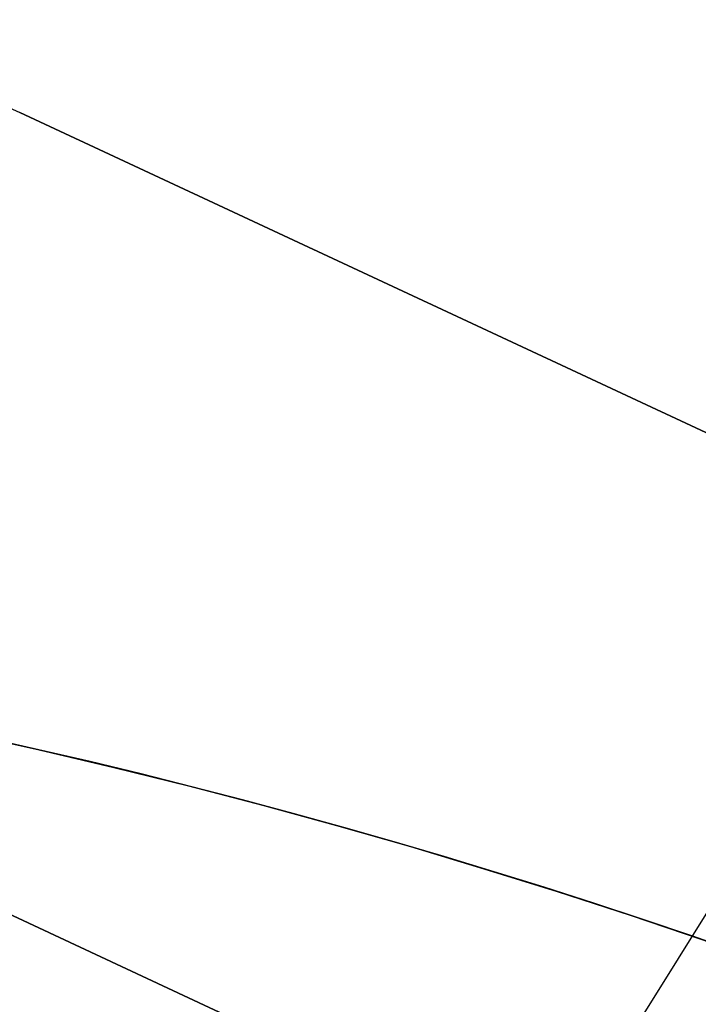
# Model space of a CAD drawing. Extents: x 16051 to 17254, y -2088 to -1046.
# Tile 22 of 62: x 16659.71 to 16663.42, y -1672.54 to -1667.15. Entities that reach past the tile are written whole.
import ezdxf

# ---------------------------------------------------------------- set-up
doc = ezdxf.new("R2010")
doc.units = 0
doc.layers.get('0').update_dxf_attribs({"linetype": 'CONTINUOUS'})
doc.layers.add('COLOR', color=7, linetype='CONTINUOUS')
doc.layers.add('LUZ', color=7, linetype='CONTINUOUS')

msp = doc.modelspace()

# ---------------------------------------------------------------- linework, layer by layer
for p, q in [((16659.70827163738, -1667.656170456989, 261.0844421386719), (16659.70827163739, -1667.656170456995, 258.0844421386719)), ((16659.70827163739, -1667.656170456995, 258.0844421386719), (16677.0984433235, -1675.768289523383, 258.0844421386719)), ((16659.70827163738, -1667.656170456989, 261.0844421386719), (16677.0984433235, -1675.768289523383, 261.0844421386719)), ((16677.0984433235, -1675.768289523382, 259.5844421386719), (16659.70827163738, -1667.656170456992, 259.5844421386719)), ((16658.48913724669, -1671.501270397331, 258.0844421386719), (16669.55131507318, -1676.661524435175, 258.0844421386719)), ((16669.55131507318, -1676.661524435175, 261.0844421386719), (16658.48913724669, -1671.501270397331, 261.0844421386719)), ((16669.55131507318, -1676.661524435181, 259.5844421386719), (16658.48913724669, -1671.501270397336, 259.5844421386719))]:
    msp.add_line(p, q)
at = {"extrusion": (-0.2249510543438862, -8.650935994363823e-14, 0.9743700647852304)}
msp.add_lwpolyline([(1669.489704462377, 16177.87175722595), (1668.979154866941, 16178.18072562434), (1668.470609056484, 16178.49439034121), (1667.964127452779, 16178.81273240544), (1667.45977028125, 16179.13573177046), (1666.957597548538, 16179.46336731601), (1666.457669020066, 16179.79561685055), (1665.960044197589, 16180.13245711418), (1665.464782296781, 16180.47386378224), (1664.971942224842, 16180.81981146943), (1664.481582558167, 16181.17027373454), (1663.993761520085, 16181.52522308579), (1663.508536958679, 16181.88463098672), (1663.02596632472, 16182.24846786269), (1662.546106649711, 16182.616703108), (1662.06901452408, 16182.98930509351), (1661.594746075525, 16183.36624117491), (1661.123356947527, 16183.74747770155), (1660.65490227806, 16184.13298002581), (1660.189436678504, 16184.52271251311), (1659.727014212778, 16184.91663855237), (1659.267688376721, 16185.31472056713), (1658.811512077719, 16185.71692002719), (1658.358537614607, 16186.12319746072), (1657.908816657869, 16186.53351246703), (1657.462400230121, 16186.94782372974), (1657.019338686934, 16187.36608903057), (1656.579681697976, 16187.78826526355), (1656.143478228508, 16188.21430844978), (1655.710776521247, 16188.64417375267), (1655.281624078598, 16189.07781549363), (1654.856067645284, 16189.51518716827), (1654.434153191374, 16189.95624146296), (1654.015925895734, 16190.40093027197), (1653.601430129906, 16190.84920471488), (1653.190709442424, 16191.30101515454), (1652.783806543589, 16191.75631121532), (1652.38076329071, 16192.21504180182), (1651.98162067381, 16192.67715511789), (1651.58641880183, 16193.14259868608), (1651.19519688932, 16193.61131936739), (1650.807993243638, 16194.08326338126), (1650.424845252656, 16194.55837632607), (1650.045789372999, 16195.03660319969), (1649.670861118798, 16195.51788842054), (1649.30009505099, 16196.00217584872), (1648.933524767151, 16196.48940880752), (1648.571182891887, 16196.97953010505), (1648.213101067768, 16197.47248205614), (1647.859309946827, 16197.96820650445), (1647.509839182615, 16198.46664484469), (1647.164717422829, 16198.96773804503), (1646.823972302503, 16199.47142666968), (1646.48763043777, 16199.97765090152), (1646.155717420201, 16200.4863505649), (1645.82825781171, 16200.99746514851), (1645.505275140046, 16201.51093382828), (1645.186791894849, 16202.02669549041), (1644.87282952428, 16202.54468875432), (1644.563408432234, 16203.06485199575), (1644.258547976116, 16203.58712336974), (1643.958266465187, 16204.11144083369), (1643.66258115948, 16204.63774217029), (1643.371508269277, 16205.1659650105), (1643.085062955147, 16205.69604685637), (1642.803259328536, 16206.22792510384), (1642.526110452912, 16206.7615370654), (1642.253628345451, 16207.29681999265), (1641.985823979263, 16207.83371109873), (1641.722707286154, 16208.3721475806), (1641.464287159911, 16208.91206664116), (1641.210571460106, 16209.45340551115), (1640.961567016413, 16209.99610147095), (1640.717279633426, 16210.54009187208), (1640.477714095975, 16211.08531415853), (1640.242874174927, 16211.63170588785), (1640.012762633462, 16212.17920475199), (1639.787381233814, 16212.72774859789), (1639.566730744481, 16213.27727544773), (1639.350810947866, 16213.82772351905), (1639.139620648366, 16214.37903124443), (1638.933157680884, 16214.9311372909), (1638.731418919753, 16215.48398057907), (1638.534400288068, 16216.03750030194), (1638.342096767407, 16216.59163594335), (1638.154502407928, 16217.14632729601), (1637.971610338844, 16217.70151447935), (1637.793412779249, 16218.25713795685), (1637.619901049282, 16218.8131385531), (1637.451065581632, 16219.36945747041), (1637.286895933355, 16219.92603630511), (1637.127380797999, 16220.48281706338), (1636.972508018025, 16221.03974217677), (1636.822264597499, 16221.59675451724), (1636.676636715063, 16222.15379741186), (1636.535609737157, 16222.71081465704), (1636.399168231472, 16223.26775053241), (1636.267295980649, 16223.82454981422), (1636.139975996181, 16224.38115778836), (1636.017190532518, 16224.93752026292), (1635.89892110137, 16225.49358358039), (1635.785148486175, 16226.04929462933), (1635.675852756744, 16226.60460085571), (1635.571013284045, 16227.15945027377), (1635.470608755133, 16227.71379147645), (1635.374617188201, 16228.26757364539), (1635.283015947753, 16228.82074656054), (1635.195781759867, 16229.37326060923), (1635.112890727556, 16229.92506679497), (1635.0343183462, 16230.47611674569), (1634.960039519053, 16231.02636272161), (1634.890028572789, 16231.57575762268), (1634.824259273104, 16232.12425499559), (1634.762704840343, 16232.67180904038), (1634.705337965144, 16233.21837461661), (1634.652130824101, 16233.76390724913), (1634.603055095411, 16234.30836313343), (1634.558081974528, 16234.85169914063), (1634.517182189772, 16235.39387282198), (1634.480326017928, 16235.9348424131), (1634.447483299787, 16236.47456683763), (1634.418623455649, 16237.01300571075), (1634.39371550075, 16237.55011934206), (1634.372728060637, 16238.08586873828), (1634.35562938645, 16238.62021560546), (1634.34238737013, 16239.15312235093), (1634.332969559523, 16239.68455208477), (1634.327343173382, 16240.214468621), (1634.325475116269, 16240.74283647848), (1634.327274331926, 16241.26137739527), (1634.332692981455, 16241.78141063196), (1634.341762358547, 16242.30290266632), (1634.354513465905, 16242.8258193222), (1634.370977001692, 16243.35012577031), (1634.391183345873, 16243.87578652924), (1634.415162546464, 16244.40276546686), (1634.442944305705, 16244.931025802), (1634.474557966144, 16245.46053010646), (1634.510032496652, 16245.99124030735), (1634.549396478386, 16246.52311768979), (1634.592678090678, 16247.05612289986), (1634.639905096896, 16247.59021594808), (1634.691104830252, 16248.12535621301), (1634.746304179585, 16248.66150244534), (1634.805529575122, 16249.19861277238), (1634.868806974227, 16249.73664470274), (1634.93616184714, 16250.27555513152), (1635.007619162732, 16250.81530034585), (1635.083203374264, 16251.35583603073), (1635.162938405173, 16251.89711727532), (1635.246847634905, 16252.43909857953), (1635.334953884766, 16252.98173386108), (1635.427279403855, 16253.52497646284), (1635.523845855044, 16254.06877916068), (1635.624674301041, 16254.61309417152), (1635.729785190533, 16255.15787316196), (1635.839198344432, 16255.70306725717), (1635.952932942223, 16256.24862705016), (1636.071007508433, 16256.79450261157), (1636.193439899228, 16257.34064349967), (1636.320247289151, 16257.88699877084), (1636.451446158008, 16258.43351699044), (1636.587052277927, 16258.98014624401), (1636.727080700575, 16259.52683414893), (1636.871545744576, 16260.07352786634), (1637.020460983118, 16260.62017411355), (1637.173839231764, 16261.16671917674), (1637.331692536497, 16261.71310892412), (1637.494032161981, 16262.25928881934), (1637.66086858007, 16262.80520393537), (1637.832211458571, 16263.35079896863), (1638.008069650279, 16263.89601825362), (1638.188451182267, 16264.44080577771), (1638.373363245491, 16264.98510519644), (1638.562812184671, 16265.52885984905), (1638.756803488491, 16266.07201277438), (1638.955341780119, 16266.6145067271), (1639.158430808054, 16267.15628419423), (1639.366073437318, 16267.69728741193), (1639.578271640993, 16268.23745838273), (1639.795026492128, 16268.77673889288), (1640.016338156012, 16269.31507053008), (1640.242205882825, 16269.85239470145), (1640.472628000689, 16270.38865265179), (1640.70760190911, 16270.92378548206), (1640.947124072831, 16271.45773416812), (1641.191190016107, 16271.99043957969), (1641.439794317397, 16272.52184249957), (1641.692930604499, 16273.05188364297), (1641.950591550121, 16273.58050367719), (1642.2127688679, 16274.10764324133), (1642.479453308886, 16274.6332429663), (1642.750634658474, 16275.15724349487), (1643.026301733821, 16275.67958550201), (1643.306442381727, 16276.20020971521), (1643.591043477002, 16276.71905693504), (1643.880090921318, 16277.23606805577), (1644.173569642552, 16277.75118408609), (1644.471463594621, 16278.26434616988), (1644.773755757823, 16278.77549560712), (1645.080428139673, 16279.28457387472), (1645.391461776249, 16279.79152264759), (1645.706836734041, 16280.29628381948), (1646.026532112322, 16280.79879952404), (1646.350526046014, 16281.29901215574), (1646.67879570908, 16281.79686439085), (1647.011317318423, 16282.29229920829), (1647.348066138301, 16282.78525991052), (1647.689016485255, 16283.27569014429), (1648.034141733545, 16283.76353392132), (1648.383414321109, 16284.24873563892), (1648.736805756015, 16284.73124010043), (1649.094286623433, 16285.21099253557), (1649.455826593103, 16285.68793862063), (1649.821394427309, 16286.16202449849), (1650.190957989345, 16286.63319679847), (1650.564484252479, 16287.10140265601), (1650.941939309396, 16287.56658973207), (1651.323288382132, 16288.02870623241), (1651.708495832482, 16288.48770092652), (1652.097525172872, 16288.9435231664), (1652.490339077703, 16289.39612290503), (1652.886899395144, 16289.8454507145), (1653.287167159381, 16290.29145780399), (1653.691102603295, 16290.73409603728), (1654.098665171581, 16291.17331795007), (1654.509813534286, 16291.60907676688), (1654.924505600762, 16292.04132641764), (1655.342698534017, 16292.47002155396), (1655.764348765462, 16292.89511756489), (1656.189412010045, 16293.31657059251), (1656.617843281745, 16293.7343375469), (1657.049596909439, 16294.14837612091), (1657.484626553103, 16294.55864480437), (1657.922885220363, 16294.96510289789), (1658.364325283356, 16295.36771052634), (1658.808898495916, 16295.76642865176), (1659.256556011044, 16296.16121908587), (1659.707248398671, 16296.55204450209), (1660.160925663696, 16296.93886844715), (1660.617537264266, 16297.32165535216), (1661.077032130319, 16297.70037054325), (1661.53935868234, 16298.07498025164), (1662.004464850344, 16298.44545162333), (1662.472298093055, 16298.81175272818), (1662.942805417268, 16299.17385256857), (1663.415933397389, 16299.53172108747), (1663.891628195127, 16299.88532917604), (1664.369835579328, 16300.23464868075), (1664.85050094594, 16300.5796524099), (1665.333569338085, 16300.92031413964), (1665.81898546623, 16301.25660861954), (1666.306693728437, 16301.58851157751), (1666.796638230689, 16301.9159997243), (1667.288762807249, 16302.23905075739), (1667.78301104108, 16302.55764336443), (1668.279326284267, 16302.87175722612)], dxfattribs=at)
at = {"extrusion": (-0.224951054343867, 3.122427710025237e-15, 0.9743700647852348)}
msp.add_lwpolyline([(1669.796703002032, 16302.51798640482), (1669.282589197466, 16302.21039710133), (1668.770461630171, 16301.8980565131), (1668.26038168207, 16301.58098323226), (1667.752410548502, 16301.2591969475), (1667.246609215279, 16300.93271844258), (1666.743038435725, 16300.60156959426), (1666.241758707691, 16300.26577336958), (1665.742830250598, 16299.92535382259), (1665.246312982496, 16299.58033609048), (1664.752266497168, 16299.23074638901), (1664.260750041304, 16298.87661200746), (1663.771822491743, 16298.51796130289), (1663.285542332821, 16298.1548236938), (1662.801967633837, 16297.78722965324), (1662.32115602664, 16297.41521070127), (1661.843164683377, 16297.03879939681), (1661.368050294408, 16296.65802932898), (1660.895869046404, 16296.27293510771), (1660.426676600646, 16295.88355235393), (1659.960528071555, 16295.48991768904), (1659.497478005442, 16295.09206872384), (1659.037580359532, 16294.690044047), (1658.580888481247, 16294.28388321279), (1658.127455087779, 16293.87362672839), (1657.677332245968, 16293.45931604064), (1657.230571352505, 16293.04099352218), (1656.78722311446, 16292.61870245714), (1656.347337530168, 16292.19248702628), (1655.910963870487, 16291.76239229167), (1655.478150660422, 16291.32846418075), (1655.048945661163, 16290.89074947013), (1654.623395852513, 16290.44929576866), (1654.201547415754, 16290.00415150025), (1653.783445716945, 16289.55536588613), (1653.369135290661, 16289.10298892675), (1652.958659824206, 16288.64707138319), (1652.55206214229, 16288.18766475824), (1652.14938419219, 16287.72482127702), (1651.750667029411, 16287.25859386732), (1651.355950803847, 16286.7890361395), (1650.965274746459, 16286.31620236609), (1650.578677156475, 16285.84014746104), (1650.196195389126, 16285.36092695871), (1649.81786584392, 16284.8785969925), (1649.443723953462, 16284.3932142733), (1649.073804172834, 16283.90483606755), (1648.708139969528, 16283.41352017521), (1648.346763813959, 16282.9193249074), (1647.989707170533, 16282.42230906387), (1647.637000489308, 16281.9225319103), (1647.28867319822, 16281.42005315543), (1646.944753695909, 16280.91493292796), (1646.605269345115, 16280.40723175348), (1646.270246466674, 16279.89701053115), (1645.939710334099, 16279.3843305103), (1645.613685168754, 16278.86925326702), (1645.292194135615, 16278.35184068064), (1644.975259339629, 16277.83215491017), (1644.662901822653, 16277.31025837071), (1644.355141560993, 16276.78621370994), (1644.051997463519, 16276.26008378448), (1643.753487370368, 16275.73193163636), (1643.459628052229, 16275.2018204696), (1643.170435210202, 16274.66981362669), (1642.885923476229, 16274.13597456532), (1642.606106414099, 16273.60036683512), (1642.330996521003, 16273.06305405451), (1642.060605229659, 16272.52409988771), (1641.794942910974, 16271.98356802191), (1641.534018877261, 16271.44152214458), (1641.277841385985, 16270.89802592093), (1641.026417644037, 16270.35314297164), (1640.779753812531, 16269.80693685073), (1640.537855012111, 16269.25947102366), (1640.300725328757, 16268.71080884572), (1640.068367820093, 16268.16101354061), (1639.840784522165, 16267.6101481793), (1639.617976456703, 16267.05827565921), (1639.399943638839, 16266.50545868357), (1639.186685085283, 16265.95175974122), (1638.978198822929, 16265.39724108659), (1638.774481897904, 16264.84196472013), (1638.575530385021, 16264.28599236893), (1638.381339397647, 16263.72938546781), (1638.191903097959, 16263.17220514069), (1638.00721470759, 16262.61451218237), (1637.827266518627, 16262.05636704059), (1637.652049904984, 16261.4978297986), (1637.481555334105, 16260.93896015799), (1637.315772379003, 16260.379817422), (1637.154689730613, 16259.8204604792), (1636.998295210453, 16259.26094778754), (1636.84657578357, 16258.70133735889), (1636.69951757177, 16258.14168674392), (1636.557105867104, 16257.58205301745), (1636.419325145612, 16257.02249276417), (1636.286159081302, 16256.4630620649), (1636.157590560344, 16255.90381648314), (1636.033601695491, 16255.34481105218), (1635.914173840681, 16254.78610026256), (1635.799287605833, 16254.22773805), (1635.688922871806, 16253.66977778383), (1635.58305880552, 16253.11227225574), (1635.481673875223, 16252.55527366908), (1635.38474586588, 16251.99883362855), (1635.29225189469, 16251.44300313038), (1635.204168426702, 16250.88783255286), (1635.120471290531, 16250.33337164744), (1635.041135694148, 16249.77966953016), (1634.966136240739, 16249.22677467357), (1634.895446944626, 16248.67473489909), (1634.829041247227, 16248.12359736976), (1634.766892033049, 16247.57340858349), (1634.708971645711, 16247.02421436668), (1634.655251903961, 16246.4760598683), (1634.605704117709, 16245.92898955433), (1634.560299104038, 16245.38304720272), (1634.519007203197, 16244.83827589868), (1634.481798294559, 16244.29471803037), (1634.448641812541, 16243.75241528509), (1634.419506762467, 16243.21140864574), (1634.394361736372, 16242.67173838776), (1634.373174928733, 16242.13344407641), (1634.355914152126, 16241.5965645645), (1634.342546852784, 16241.06113799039), (1634.333040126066, 16240.52720177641), (1634.327360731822, 16239.99479262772), (1634.325475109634, 16239.46394653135), (1634.3272267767, 16238.95230325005), (1634.33250195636, 16238.43920659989), (1634.341330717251, 16237.92468877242), (1634.353742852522, 16237.40878257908), (1634.369767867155, 16236.89152145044), (1634.389434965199, 16236.37293943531), (1634.412773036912, 16235.8530711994), (1634.43981064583, 16235.33195202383), (1634.470576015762, 16234.80961780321), (1634.505097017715, 16234.28610504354), (1634.543401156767, 16233.76145085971), (1634.585515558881, 16233.23569297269), (1634.631466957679, 16232.70886970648), (1634.681281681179, 16232.18101998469), (1634.7349856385, 16231.65218332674), (1634.792604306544, 16231.12239984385), (1634.854162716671, 16230.5917102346), (1634.919685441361, 16230.06015578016), (1634.989196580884, 16229.5277783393), (1635.062719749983, 16228.99462034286), (1635.140278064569, 16228.46072478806), (1635.221894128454, 16227.92613523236), (1635.307590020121, 16227.39089578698), (1635.397387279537, 16226.85505111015), (1635.491306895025, 16226.31864639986), (1635.589369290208, 16225.78172738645), (1635.691594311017, 16225.24434032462), (1635.798001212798, 16224.70653198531), (1635.908608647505, 16224.16834964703), (1636.023434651, 16223.62984108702), (1636.142496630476, 16223.09105457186), (1636.265811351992, 16222.55203884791), (1636.393394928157, 16222.01284313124), (1636.525262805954, 16221.47351709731), (1636.661429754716, 16220.93411087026), (1636.801909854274, 16220.39467501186), (1636.946716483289, 16219.85526051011), (1637.09586230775, 16219.31591876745), (1637.249359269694, 16218.77670158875), (1637.407218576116, 16218.23766116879), (1637.569450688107, 16217.69885007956), (1637.736065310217, 16217.16032125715), (1637.907071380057, 16216.62212798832), (1638.082477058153, 16216.08432389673), (1638.262289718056, 16215.5469629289), (1638.44651593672, 16215.01009933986), (1638.635161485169, 16214.4737876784), (1638.82823131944, 16213.93808277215), (1639.025729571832, 16213.40303971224), (1639.227659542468, 16212.86871383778), (1639.434023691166, 16212.33516072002), (1639.644823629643, 16211.80243614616), (1639.860060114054, 16211.27059610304), (1640.079733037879, 16210.73969676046), (1640.30384142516, 16210.20979445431), (1640.532383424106, 16209.68094566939), (1640.765356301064, 16209.15320702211), (1641.002756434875, 16208.62663524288), (1641.244579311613, 16208.10128715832), (1641.490819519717, 16207.57721967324), (1641.741470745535, 16207.0544897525), (1641.996525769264, 16206.53315440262), (1642.255976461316, 16206.01327065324), (1642.519813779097, 16205.49489553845), (1642.788027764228, 16204.97808607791), (1643.060607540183, 16204.46289925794), (1643.337541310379, 16203.94939201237), (1643.618816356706, 16203.43762120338), (1643.904419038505, 16202.92764360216), (1644.194334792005, 16202.41951586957), (1644.488548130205, 16201.91329453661), (1644.787042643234, 16201.40903598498), (1645.089800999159, 16200.90679642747), (1645.396804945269, 16200.40663188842), (1645.708035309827, 16199.90859818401), (1646.02347200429, 16199.41275090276), (1646.343094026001, 16198.91914538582), (1646.666879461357, 16198.42783670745), (1646.994805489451, 16197.93887965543), (1647.326848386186, 16197.45232871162), (1647.662983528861, 16196.96823803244), (1648.003185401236, 16196.4866614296), (1648.347427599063, 16196.00765235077), (1648.695682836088, 16195.53126386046), (1649.047922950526, 16195.05754862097), (1649.404118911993, 16194.58655887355), (1649.764240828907, 16194.11834641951), (1650.128257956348, 16193.65296260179), (1650.496138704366, 16193.19045828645), (1650.867850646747, 16192.73088384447), (1651.243360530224, 16192.27428913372), (1651.622634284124, 16191.82072348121), (1652.005637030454, 16191.37023566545), (1652.392333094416, 16190.92287389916), (1652.782686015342, 16190.47868581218), (1653.176658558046, 16190.03771843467), (1653.574212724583, 16189.60001818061), (1653.975309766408, 16189.16563083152), (1654.379910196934, 16188.73460152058), (1654.787973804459, 16188.30697471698), (1655.199459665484, 16187.88279421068), (1655.614326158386, 16187.46210309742), (1656.03253097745, 16187.04494376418), (1656.45403114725, 16186.6313578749), (1656.878783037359, 16186.22138635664), (1657.306742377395, 16185.8150693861), (1657.737864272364, 16185.41244637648), (1658.172103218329, 16185.01355596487), (1658.609413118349, 16184.61843599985), (1659.049747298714, 16184.22712352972), (1659.493058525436, 16183.83965479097), (1659.939299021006, 16183.45606519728), (1660.388420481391, 16183.07638932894), (1660.840374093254, 16182.7006609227), (1661.295110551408, 16182.3289128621), (1661.752580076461, 16181.96117716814), (1662.21273243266, 16181.59748499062), (1662.675516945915, 16181.23786659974), (1663.14088252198, 16180.8823513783), (1663.608777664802, 16180.53096781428), (1664.079150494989, 16180.18374349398), (1664.551948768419, 16179.8407050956), (1665.027119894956, 16179.50187838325), (1665.504610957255, 16179.16728820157), (1665.984368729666, 16178.83695847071), (1666.466339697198, 16178.51091218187), (1666.950470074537, 16178.18917139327), (1667.436705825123, 16177.87175722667)], dxfattribs=at)
at = {"extrusion": (0.1124755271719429, 0.1948133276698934, 0.9743700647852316)}
msp.add_lwpolyline([(-15309.47030365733, -6720.994009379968), (-15309.98085325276, -6720.685040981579), (-15310.48939906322, -6720.371376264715), (-15310.99588066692, -6720.053034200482), (-15311.50023783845, -6719.730034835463), (-15312.00241057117, -6719.402399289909), (-15312.50233909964, -6719.070149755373), (-15312.99996392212, -6718.733309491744), (-15313.49522582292, -6718.391902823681), (-15313.98806589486, -6718.045955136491), (-15314.47842556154, -6717.695492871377), (-15314.96624659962, -6717.340543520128), (-15315.45147116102, -6716.981135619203), (-15315.93404179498, -6716.617298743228), (-15316.41390147, -6716.24906349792), (-15316.89099359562, -6715.876461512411), (-15317.36526204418, -6715.499525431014), (-15317.83665117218, -6715.118288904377), (-15318.30510584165, -6714.732786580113), (-15318.7705714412, -6714.343054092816), (-15319.23299390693, -6713.949128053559), (-15319.69231974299, -6713.551046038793), (-15320.14849604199, -6713.148846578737), (-15320.6014705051, -6712.742569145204), (-15321.05119146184, -6712.332254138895), (-15321.49760788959, -6711.917942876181), (-15321.94066943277, -6711.499677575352), (-15322.38032642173, -6711.077501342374), (-15322.8165298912, -6710.651458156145), (-15323.24923159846, -6710.221592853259), (-15323.67838404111, -6709.787951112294), (-15324.10394047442, -6709.350579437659), (-15324.52585492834, -6708.909525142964), (-15324.94408222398, -6708.464836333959), (-15325.35857798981, -6708.016561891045), (-15325.76929867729, -6707.564751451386), (-15326.17620157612, -6707.10945539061), (-15326.579244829, -6706.65072480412), (-15326.9783874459, -6706.188611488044), (-15327.37358931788, -6705.723167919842), (-15327.76481123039, -6705.25444723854), (-15328.15201487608, -6704.782503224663), (-15328.53516286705, -6704.307390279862), (-15328.91421874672, -6703.829163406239), (-15329.28914700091, -6703.347878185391), (-15329.65991306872, -6702.863590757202), (-15330.02648335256, -6702.376357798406), (-15330.38882522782, -6701.886236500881), (-15330.74690705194, -6701.393284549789), (-15331.10069817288, -6700.897560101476), (-15331.4501689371, -6700.399121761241), (-15331.79529069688, -6699.898028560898), (-15332.13603581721, -6699.394339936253), (-15332.47237768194, -6698.888115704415), (-15332.80429069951, -6698.379416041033), (-15333.131750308, -6697.868301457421), (-15333.45473297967, -6697.354832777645), (-15333.77321622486, -6696.839071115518), (-15334.08717859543, -6696.321077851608), (-15334.39659968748, -6695.800914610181), (-15334.7014601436, -6695.278643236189), (-15335.00174165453, -6694.754325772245), (-15335.29742696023, -6694.228024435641), (-15335.58849985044, -6693.699801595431), (-15335.87494516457, -6693.16971974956), (-15336.15674879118, -6692.637841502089), (-15336.4338976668, -6692.10422954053), (-15336.70637977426, -6691.56894661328), (-15336.97418414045, -6691.032055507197), (-15337.23730083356, -6690.493619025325), (-15337.49572095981, -6689.953699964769), (-15337.74943665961, -6689.41236109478), (-15337.9984411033, -6688.869665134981), (-15338.24272848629, -6688.325674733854), (-15338.48229402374, -6687.780452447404), (-15338.71713394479, -6687.234060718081), (-15338.94724548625, -6686.686561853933), (-15339.1726268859, -6686.138018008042), (-15339.39327737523, -6685.588491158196), (-15339.60919717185, -6685.038043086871), (-15339.82038747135, -6684.486735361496), (-15340.02685043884, -6683.934629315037), (-15340.22858919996, -6683.381786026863), (-15340.42560783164, -6682.828266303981), (-15340.61791135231, -6682.274130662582), (-15340.80550571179, -6681.719439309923), (-15340.98839778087, -6681.164252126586), (-15341.16659534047, -6680.60862864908), (-15341.34010707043, -6680.05262805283), (-15341.50894253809, -6679.496309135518), (-15341.67311218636, -6678.939730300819), (-15341.83262732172, -6678.382949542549), (-15341.98750010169, -6677.826024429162), (-15342.13774352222, -6677.269012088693), (-15342.28337140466, -6676.711969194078), (-15342.42439838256, -6676.154951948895), (-15342.56083988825, -6675.598016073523), (-15342.69271213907, -6675.04121679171), (-15342.82003212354, -6674.484608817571), (-15342.9428175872, -6673.928246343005), (-15343.06108701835, -6673.37218302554), (-15343.17485963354, -6672.816471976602), (-15343.28415536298, -6672.261165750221), (-15343.38899483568, -6671.70631633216), (-15343.48939936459, -6671.15197512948), (-15343.58539093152, -6670.598192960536), (-15343.67699217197, -6670.045020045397), (-15343.76422635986, -6669.492505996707), (-15343.84711739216, -6668.940699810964), (-15343.92568977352, -6668.389649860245), (-15343.99996860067, -6667.839403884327), (-15344.06997954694, -6667.290008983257), (-15344.13574884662, -6666.741511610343), (-15344.19730327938, -6666.19395756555), (-15344.25467015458, -6665.64739198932), (-15344.30787729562, -6665.101859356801), (-15344.35695302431, -6664.5574034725), (-15344.4019261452, -6664.014067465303), (-15344.44282592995, -6663.471893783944), (-15344.4796821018, -6662.930924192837), (-15344.51252481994, -6662.391199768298), (-15344.54138466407, -6661.852760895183), (-15344.56629261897, -6661.315647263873), (-15344.58728005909, -6660.779897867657), (-15344.60437873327, -6660.245551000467), (-15344.61762074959, -6659.712644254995), (-15344.6270385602, -6659.181214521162), (-15344.63266494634, -6658.651297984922), (-15344.63453300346, -6658.122930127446), (-15344.6327337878, -6657.604389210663), (-15344.62731513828, -6657.08435597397), (-15344.61824576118, -6656.562863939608), (-15344.60549465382, -6656.039947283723), (-15344.58903111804, -6655.51564083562), (-15344.56882477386, -6654.989980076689), (-15344.54484557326, -6654.463001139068), (-15344.51706381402, -6653.934740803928), (-15344.48545015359, -6653.405236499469), (-15344.44997562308, -6652.874526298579), (-15344.41061164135, -6652.342648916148), (-15344.36733002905, -6651.809643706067), (-15344.32010302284, -6651.275550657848), (-15344.26890328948, -6650.740410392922), (-15344.21370394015, -6650.204264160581), (-15344.15447854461, -6649.667153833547), (-15344.09120114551, -6649.129121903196), (-15344.02384627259, -6648.590211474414), (-15343.952388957, -6648.050466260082), (-15343.87680474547, -6647.509930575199), (-15343.79706971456, -6646.968649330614), (-15343.71316048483, -6646.426668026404), (-15343.62505423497, -6645.884032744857), (-15343.53272871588, -6645.340790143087), (-15343.43616226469, -6644.796987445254), (-15343.33533381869, -6644.252672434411), (-15343.2302229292, -6643.707893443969), (-15343.1208097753, -6643.162699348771), (-15343.00707517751, -6642.617139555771), (-15342.8890006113, -6642.07126399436), (-15342.76656822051, -6641.525123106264), (-15342.63976083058, -6640.978767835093), (-15342.50856196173, -6640.432249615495), (-15342.37295584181, -6639.885620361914), (-15342.23292741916, -6639.338932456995), (-15342.08846237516, -6638.792238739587), (-15341.93954713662, -6638.245592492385), (-15341.78616888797, -6637.699047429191), (-15341.62831558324, -6637.15265768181), (-15341.46597595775, -6636.606477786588), (-15341.29913953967, -6636.060562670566), (-15341.12779666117, -6635.514967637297), (-15340.95193846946, -6634.969748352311), (-15340.77155693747, -6634.424960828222), (-15340.58664487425, -6633.880661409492), (-15340.39719593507, -6633.336906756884), (-15340.20320463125, -6632.793753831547), (-15340.00466633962, -6632.251259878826), (-15339.80157731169, -6631.709482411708), (-15339.59393468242, -6631.168479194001), (-15339.38173647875, -6630.628308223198), (-15339.16498162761, -6630.089027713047), (-15338.94366996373, -6629.55069607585), (-15338.71780223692, -6629.013371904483), (-15338.48738011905, -6628.477113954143), (-15338.25240621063, -6627.941981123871), (-15338.01288404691, -6627.40803243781), (-15337.76881810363, -6626.875327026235), (-15337.52021380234, -6626.343924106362), (-15337.26707751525, -6625.813882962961), (-15337.00941656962, -6625.285262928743), (-15336.74723925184, -6624.758123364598), (-15336.48055481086, -6624.232523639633), (-15336.20937346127, -6623.708523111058), (-15335.93370638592, -6623.186181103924), (-15335.65356573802, -6622.665556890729), (-15335.36896464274, -6622.146709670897), (-15335.07991719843, -6621.629698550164), (-15334.78643847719, -6621.114582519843), (-15334.48854452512, -6620.601420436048), (-15334.18625236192, -6620.090270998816), (-15333.87957998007, -6619.581192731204), (-15333.5685463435, -6619.074243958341), (-15333.25317138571, -6618.569482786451), (-15332.93347600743, -6618.066967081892), (-15332.60948207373, -6617.566754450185), (-15332.28121241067, -6617.068902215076), (-15331.94869080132, -6616.573467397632), (-15331.61194198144, -6616.080506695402), (-15331.2709916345, -6615.590076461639), (-15330.92586638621, -6615.102232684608), (-15330.57659379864, -6614.617030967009), (-15330.22320236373, -6614.134526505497), (-15329.86572149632, -6613.654774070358), (-15329.50418152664, -6613.1778279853), (-15329.13861369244, -6612.703742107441), (-15328.7690501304, -6612.232569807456), (-15328.39552386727, -6611.764363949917), (-15328.01806881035, -6611.299176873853), (-15327.63671973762, -6610.837060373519), (-15327.25151228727, -6610.378065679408), (-15326.86248294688, -6609.92224343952), (-15326.46966904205, -6609.469643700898), (-15326.0731087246, -6609.020315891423), (-15325.67284096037, -6608.574308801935), (-15325.26890551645, -6608.131670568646), (-15324.86134294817, -6607.69244865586), (-15324.45019458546, -6607.256689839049), (-15324.03550251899, -6606.824440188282), (-15323.61730958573, -6606.395745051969), (-15323.19565935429, -6605.970649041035), (-15322.77059610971, -6605.54919601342), (-15322.342164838, -6605.131429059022), (-15321.91041121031, -6604.717390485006), (-15321.47538156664, -6604.307121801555), (-15321.03712289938, -6603.900663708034), (-15320.59568283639, -6603.498056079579), (-15320.15110962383, -6603.099337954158), (-15319.7034521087, -6602.704547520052), (-15319.25275972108, -6602.313722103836), (-15318.79908245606, -6601.926898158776), (-15318.34247085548, -6601.54411125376), (-15317.88297598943, -6601.165396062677), (-15317.42064943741, -6600.790786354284), (-15316.95554326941, -6600.420314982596), (-15316.4877100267, -6600.054013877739), (-15316.01720270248, -6599.691914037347), (-15315.54407472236, -6599.334045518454), (-15315.06837992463, -6598.980437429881), (-15314.59017254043, -6598.63111792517), (-15314.10950717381, -6598.286114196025), (-15313.62643878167, -6597.945452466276), (-15313.14102265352, -6597.609157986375), (-15312.65331439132, -6597.277255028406), (-15312.16336988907, -6596.949766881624), (-15311.67124531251, -6596.626715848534), (-15311.17699707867, -6596.308123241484), (-15310.68068183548, -6595.994009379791)], dxfattribs=at)
at = {"extrusion": (0.1124755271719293, 0.1948133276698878, 0.9743700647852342)}
msp.add_lwpolyline([(-15308.55944587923, -6595.994009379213), (-15309.08051549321, -6596.298800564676), (-15309.59963515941, -6596.60845085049), (-15310.11674160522, -6596.922942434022), (-15310.6317717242, -6597.242256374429), (-15311.14466260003, -6597.566372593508), (-15311.6553515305, -6597.895269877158), (-15312.16377605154, -6598.228925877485), (-15312.66987396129, -6598.567317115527), (-15313.17358334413, -6598.91041898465), (-15313.67484259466, -6599.258205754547), (-15314.17359044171, -6599.610650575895), (-15314.66976597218, -6599.967725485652), (-15315.16330865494, -6600.329401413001), (-15315.65415836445, -6600.695648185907), (-15316.14225540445, -6601.066434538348), (-15316.62754053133, -6601.441728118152), (-15317.10995497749, -6601.821495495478), (-15317.58944047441, -6602.205702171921), (-15318.06593927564, -6602.594312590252), (-15318.53939417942, -6602.987290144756), (-15319.00974855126, -6603.384597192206), (-15319.47694634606, -6603.786195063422), (-15319.94093213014, -6604.192044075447), (-15320.40165110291, -6604.602103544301), (-15320.85904911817, -6605.016331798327), (-15321.31307270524, -6605.434686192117), (-15321.7636690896, -6605.857123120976), (-15322.21078621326, -6606.283598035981), (-15322.65437275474, -6606.714065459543), (-15323.09437814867, -6607.148479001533), (-15323.53075260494, -6607.586791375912), (-15323.96344712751, -6608.028954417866), (-15324.3924135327, -6608.474919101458), (-15324.81760446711, -6608.924635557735), (-15325.238973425, -6609.378053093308), (-15325.6564747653, -6609.835120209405), (-15326.070063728, -6610.295784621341), (-15326.47969645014, -6610.759993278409), (-15326.88532998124, -6611.22769238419), (-15327.28692229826, -6611.698827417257), (-15327.68443231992, -6612.173343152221), (-15328.07781992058, -6612.651183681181), (-15328.4670459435, -6613.132292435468), (-15328.85207221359, -6613.616612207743), (-15329.23286154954, -6614.104085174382), (-15329.60937777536, -6614.594652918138), (-15329.98158573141, -6615.08825645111), (-15330.34945128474, -6615.584836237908), (-15330.71294133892, -6616.084332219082), (-15331.07202384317, -6616.586683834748), (-15331.42666780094, -6617.091830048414), (-15331.77684327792, -6617.599709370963), (-15332.12252140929, -6618.11025988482), (-15332.46367440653, -6618.623419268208), (-15332.80027556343, -6619.139124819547), (-15333.13229926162, -6619.657313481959), (-15333.45972097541, -6620.177921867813), (-15333.78251727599, -6620.700886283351), (-15334.10066583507, -6621.226142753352), (-15334.41414542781, -6621.753627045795), (-15334.72293593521, -6622.283274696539), (-15335.02701834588, -6622.815021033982), (-15335.32637475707, -6623.348801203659), (-15335.62098837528, -6623.884550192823), (-15335.91084351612, -6624.422202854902), (-15336.19592560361, -6624.961693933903), (-15336.4762211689, -6625.502958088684), (-15336.75171784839, -6626.045929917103), (-15337.02240438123, -6626.590543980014), (-15337.28827060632, -6627.136734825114), (-15337.54930745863, -6627.684437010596), (-15337.80550696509, -6628.233585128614), (-15338.0568622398, -6628.784113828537), (-15338.30336747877, -6629.335957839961), (-15338.54501795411, -6629.889051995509), (-15338.78181000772, -6630.443331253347), (-15339.01374104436, -6630.998730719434), (-15339.24080952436, -6631.555185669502), (-15339.46301495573, -6632.112631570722), (-15339.68035788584, -6632.671004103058), (-15339.89283989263, -6633.230239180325), (-15340.10046357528, -6633.790272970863), (-15340.30323254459, -6634.351041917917), (-15340.50115141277, -6634.912482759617), (-15340.69422578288, -6635.474532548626), (-15340.88246223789, -6636.037128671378), (-15341.06586832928, -6636.600208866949), (-15341.2444525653, -6637.163711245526), (-15341.41822439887, -6637.727574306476), (-15341.58719421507, -6638.291736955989), (-15341.75137331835, -6638.856138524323), (-15341.91077391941, -6639.420718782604), (-15342.06540912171, -6639.9854179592), (-15342.21529290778, -6640.550176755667), (-15342.36044012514, -6641.114936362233), (-15342.50086647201, -6641.67963847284), (-15342.63658848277, -6642.24422529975), (-15342.76762351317, -6642.808639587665), (-15342.89398972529, -6643.372824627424), (-15343.01570607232, -6643.936724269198), (-15343.13279228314, -6644.500282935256), (-15343.24526884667, -6645.06344563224), (-15343.35315699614, -6645.626157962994), (-15343.4564786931, -6646.188366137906), (-15343.55525661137, -6646.750016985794), (-15343.64951412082, -6647.311057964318), (-15343.73927527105, -6647.871437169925), (-15343.82456477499, -6648.431103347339), (-15343.90540799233, -6648.990005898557), (-15343.98183091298, -6649.548094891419), (-15344.05386014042, -6650.105321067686), (-15344.12152287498, -6650.661635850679), (-15344.18484689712, -6651.216991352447), (-15344.24386055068, -6651.771340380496), (-15344.29859272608, -6652.324636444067), (-15344.34907284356, -6652.876833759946), (-15344.39533083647, -6653.427887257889), (-15344.43739713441, -6653.977752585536), (-15344.47530264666, -6654.526386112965), (-15344.50907874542, -6655.073744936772), (-15344.53875724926, -6655.61978688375), (-15344.56437040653, -6656.164470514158), (-15344.58595087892, -6656.707755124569), (-15344.60353172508, -6657.249600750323), (-15344.61714638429, -6657.789968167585), (-15344.62682866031, -6658.328818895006), (-15344.63261270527, -6658.866115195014), (-15344.63453300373, -6659.401820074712), (-15344.63278133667, -6659.913463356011), (-15344.62750615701, -6660.426560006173), (-15344.61867739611, -6660.941077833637), (-15344.60626526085, -6661.456984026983), (-15344.59024024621, -6661.974245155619), (-15344.57057314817, -6662.492827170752), (-15344.54723507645, -6663.012695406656), (-15344.52019746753, -6663.533814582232), (-15344.48943209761, -6664.056148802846), (-15344.45491109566, -6664.579661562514), (-15344.4166069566, -6665.104315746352), (-15344.37449255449, -6665.630073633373), (-15344.32854115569, -6666.156896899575), (-15344.27872643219, -6666.68474662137), (-15344.22502247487, -6667.213583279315), (-15344.16740380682, -6667.743366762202), (-15344.1058453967, -6668.274056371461), (-15344.04032267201, -6668.805610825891), (-15343.97081153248, -6669.337988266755), (-15343.89728836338, -6669.871146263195), (-15343.8197300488, -6670.405041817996), (-15343.73811398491, -6670.939631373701), (-15343.65241809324, -6671.474870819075), (-15343.56262083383, -6672.010715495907), (-15343.46870121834, -6672.547120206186), (-15343.37063882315, -6673.084039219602), (-15343.26841380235, -6673.621426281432), (-15343.16200690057, -6674.159234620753), (-15343.05139946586, -6674.697416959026), (-15342.93657346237, -6675.23592551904), (-15342.81751148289, -6675.774712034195), (-15342.69419676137, -6676.313727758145), (-15342.5666131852, -6676.852923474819), (-15342.43474530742, -6677.392249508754), (-15342.29857835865, -6677.9316557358), (-15342.15809825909, -6678.471091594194), (-15342.01329163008, -6679.010506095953), (-15341.86414580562, -6679.549847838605), (-15341.71064884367, -6680.089065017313), (-15341.55278953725, -6680.628105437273), (-15341.39055742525, -6681.166916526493), (-15341.22394280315, -6681.705445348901), (-15341.05293673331, -6682.243638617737), (-15340.87753105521, -6682.781442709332), (-15340.69771839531, -6683.318803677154), (-15340.51349217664, -6683.855667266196), (-15340.32484662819, -6684.391978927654), (-15340.13177679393, -6684.927683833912), (-15339.93427854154, -6685.462726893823), (-15339.73234857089, -6685.997052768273), (-15339.5259844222, -6686.530605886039), (-15339.31518448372, -6687.063330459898), (-15339.09994799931, -6687.595170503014), (-15338.88027507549, -6688.126069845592), (-15338.6561666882, -6688.655972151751), (-15338.42762468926, -6689.184820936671), (-15338.1946518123, -6689.712559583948), (-15337.95725167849, -6690.239131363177), (-15337.71542880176, -6690.76447944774), (-15337.46918859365, -6691.288546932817), (-15337.21853736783, -6691.811276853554), (-15336.9634823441, -6692.332612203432), (-15336.70403165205, -6692.852495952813), (-15336.44019433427, -6693.370871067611), (-15336.17198034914, -6693.88768052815), (-15335.89940057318, -6694.402867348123), (-15335.62246680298, -6694.916374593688), (-15335.34119175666, -6695.428145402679), (-15335.05558907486, -6695.938123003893), (-15334.76567332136, -6696.446250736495), (-15334.47145998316, -6696.952472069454), (-15334.17296547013, -6697.456730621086), (-15333.87020711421, -6697.958970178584), (-15333.56320316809, -6698.459134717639), (-15333.25197280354, -6698.957168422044), (-15332.93653610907, -6699.4530157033), (-15332.61691408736, -6699.946621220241), (-15332.29312865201, -6700.437929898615), (-15331.96520262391, -6700.926886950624), (-15331.63315972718, -6701.413437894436), (-15331.2970245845, -6701.897528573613), (-15330.95682271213, -6702.379105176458), (-15330.6125805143, -6702.85811425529), (-15330.26432527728, -6703.334502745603), (-15329.91208516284, -6703.808217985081), (-15329.55588920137, -6704.279207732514), (-15329.19576728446, -6704.747420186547), (-15328.83175015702, -6705.212804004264), (-15328.463869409, -6705.675308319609), (-15328.09215746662, -6706.134882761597), (-15327.71664758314, -6706.591477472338), (-15327.33737382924, -6707.045043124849), (-15326.95437108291, -6707.495530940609), (-15326.56767501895, -6707.942892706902), (-15326.17732209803, -6708.387080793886), (-15325.78334955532, -6708.828048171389), (-15325.38579538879, -6709.26574842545), (-15324.98469834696, -6709.700135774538), (-15324.58009791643, -6710.131165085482), (-15324.17203430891, -6710.558791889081), (-15323.76054844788, -6710.982972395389), (-15323.34568195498, -6711.403663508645), (-15322.92747713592, -6711.820822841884), (-15322.50597696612, -6712.23440873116), (-15322.08122507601, -6712.644380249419), (-15321.65326573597, -6713.050697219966), (-15321.222143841, -6713.453320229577), (-15320.78790489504, -6713.852210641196), (-15320.35059499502, -6714.247330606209), (-15319.91026081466, -6714.63864307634), (-15319.46694958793, -6715.026111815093), (-15319.02070909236, -6715.409701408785), (-15318.57158763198, -6715.789377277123), (-15318.11963402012, -6716.165105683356), (-15317.66489756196, -6716.53685374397), (-15317.20742803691, -6716.904589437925), (-15316.74727568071, -6717.268281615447), (-15316.28449116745, -6717.627900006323), (-15315.81912559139, -6717.983415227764), (-15315.35123044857, -6718.334798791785), (-15314.88085761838, -6718.682023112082), (-15314.40805934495, -6719.02506151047), (-15313.93288821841, -6719.363888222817), (-15313.45539715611, -6719.698478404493), (-15312.97563938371, -6720.028808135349), (-15312.49366841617, -6720.354854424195), (-15312.00953803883, -6720.676595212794), (-15311.52330228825, -6720.994009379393)], dxfattribs=at)
at = {"extrusion": (0.1124755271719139, 0.1948133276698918, 0.9743700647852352)}
msp.add_lwpolyline([(-15314.92049179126, -6595.994009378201), (-15315.39590661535, -6596.329127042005), (-15315.86907008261, -6596.668318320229), (-15316.3399330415, -6597.011559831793), (-15316.80844663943, -6597.358827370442), (-15317.27456233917, -6597.710095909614), (-15317.73823193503, -6598.065339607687), (-15318.19940756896, -6598.424531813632), (-15318.65804174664, -6598.787645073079), (-15319.11408735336, -6599.154651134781), (-15319.56749766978, -6599.525520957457), (-15320.0182263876, -6599.900224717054), (-15320.46622762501, -6600.278731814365), (-15320.91145594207, -6600.661010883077), (-15321.35386635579, -6601.047029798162), (-15321.7934143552, -6601.436755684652), (-15322.23005591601, -6601.830154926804), (-15322.66374751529, -6602.227193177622), (-15323.09444614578, -6602.627835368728), (-15323.52210933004, -6603.032045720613), (-15323.94669513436, -6603.439787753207), (-15324.36816218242, -6603.85102429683), (-15324.78646966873, -6604.265717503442), (-15325.20157737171, -6604.683828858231), (-15325.61344566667, -6605.10531919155), (-15326.02203553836, -6605.53014869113), (-15326.42730859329, -6605.958276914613), (-15326.82922707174, -6606.389662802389), (-15327.22775385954, -6606.82426469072), (-15327.62285249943, -6607.262040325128), (-15328.01448720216, -6607.70294687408), (-15328.40262285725, -6608.146940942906), (-15328.78722504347, -6608.593978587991), (-15329.16826003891, -6609.044015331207), (-15329.54569483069, -6609.497006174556), (-15329.91949712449, -6609.952905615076), (-15330.28963535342, -6610.411667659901), (-15330.65607868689, -6610.87324584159), (-15331.0187970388, -6611.337593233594), (-15331.37776107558, -6611.804662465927), (-15331.73294222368, -6612.274405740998), (-15332.08431267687, -6612.746774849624), (-15332.43184540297, -6613.221721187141), (-15332.77551415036, -6613.699195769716), (-15333.11529345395, -6614.179149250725), (-15333.45115864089, -6614.66153193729), (-15333.78308583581, -6615.146293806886), (-15334.11105196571, -6615.633384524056), (-15334.43503476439, -6616.122753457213), (-15334.75501277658, -6616.614349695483), (-15335.07096536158, -6617.108122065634), (-15335.38287269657, -6617.604019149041), (-15335.69071577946, -6618.101989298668), (-15335.99447643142, -6618.601980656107), (-15336.29413729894, -6619.103941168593), (-15336.58968185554, -6619.607818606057), (-15336.88109440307, -6620.113560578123), (-15337.16836007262, -6620.621114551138), (-15337.45146482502, -6621.130427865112), (-15337.73039545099, -6621.641447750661), (-15338.00513957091, -6622.15412134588), (-15338.27568563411, -6622.668395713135), (-15338.54202291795, -6623.184217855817), (-15338.80414152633, -6623.701534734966), (-15339.06203238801, -6624.220293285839), (-15339.31568725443, -6624.740440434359), (-15339.56509869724, -6625.261923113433), (-15339.81026010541, -6625.784688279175), (-15340.0511656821, -6626.308682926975), (-15340.28781044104, -6626.83385410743), (-15340.52019020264, -6627.360148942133), (-15340.74830158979, -6627.887514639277), (-15340.97214202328, -6628.415898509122), (-15341.1917097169, -6628.945247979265), (-15341.40700367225, -6629.475510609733), (-15341.6180236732, -6630.006634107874), (-15341.8247702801, -6630.538566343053), (-15342.02724482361, -6631.071255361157), (-15342.22544939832, -6631.604649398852), (-15342.41938685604, -6632.138696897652), (-15342.60906079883, -6632.673346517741), (-15342.79447557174, -6633.208547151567), (-15342.97563625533, -6633.744247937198), (-15343.15254865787, -6634.280398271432), (-15343.32521930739, -6634.816947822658), (-15343.49365544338, -6635.353846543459), (-15343.65786500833, -6635.891044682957), (-15343.81785663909, -6636.4284927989), (-15343.97363965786, -6636.966141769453), (-15344.12522406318, -6637.50394280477), (-15344.27262052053, -6638.041847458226), (-15344.41584035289, -6638.579807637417), (-15344.55489553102, -6639.117775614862), (-15344.68979866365, -6639.655704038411), (-15344.82056298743, -6640.19354594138), (-15344.94720235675, -6640.731254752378), (-15345.06973123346, -6641.268784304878), (-15345.18816467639, -6641.806088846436), (-15345.30251833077, -6642.343123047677), (-15345.41280841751, -6642.879842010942), (-15345.51905172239, -6643.416201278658), (-15345.62126558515, -6643.952156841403), (-15345.71946788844, -6644.487665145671), (-15345.81367704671, -6645.02268310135), (-15345.90391199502, -6645.557168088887), (-15345.99019217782, -6646.091077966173), (-15346.07253753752, -6646.624371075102), (-15346.15096850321, -6647.157006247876), (-15346.22550597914, -6647.688942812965), (-15346.2961713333, -6648.22014060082), (-15346.36298638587, -6648.750559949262), (-15346.4259733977, -6649.280161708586), (-15346.48515505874, -6649.808907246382), (-15346.54055447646, -6650.336758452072), (-15346.5921951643, -6650.863677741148), (-15346.64010103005, -6651.389628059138), (-15346.68429636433, -6651.914572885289), (-15346.724805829, -6652.438476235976), (-15346.76165444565, -6652.961302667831), (-15346.79486758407, -6653.483017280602), (-15346.82447095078, -6654.003585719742), (-15346.85049057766, -6654.522974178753), (-15346.87295281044, -6655.041149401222), (-15346.89188429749, -6655.558078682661), (-15346.90731197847, -6656.073729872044), (-15346.91926307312, -6656.588071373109), (-15346.92776507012, -6657.101072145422), (-15346.93284571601, -6657.612701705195), (-15346.9345330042, -6658.122930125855), (-15346.93278552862, -6658.642178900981), (-15346.92752331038, -6659.162878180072), (-15346.91871685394, -6659.68499640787), (-15346.90633692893, -6660.208501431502), (-15346.89035458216, -6660.733360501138), (-15346.87074114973, -6661.259540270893), (-15346.8474682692, -6661.787006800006), (-15346.82050789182, -6662.315725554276), (-15346.78983229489, -6662.845661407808), (-15346.75541409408, -6663.37677864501), (-15346.71722625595, -6663.909040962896), (-15346.67524211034, -6664.442411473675), (-15346.62943536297, -6664.976852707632), (-15346.57978010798, -6665.512326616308), (-15346.52625084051, -6666.048794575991), (-15346.46882246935, -6666.586217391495), (-15346.40747032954, -6667.124555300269), (-15346.342170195, -6667.663767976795), (-15346.27289829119, -6668.203814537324), (-15346.19963130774, -6668.744653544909), (-15346.12234641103, -6669.286243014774), (-15346.0410212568, -6669.828540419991), (-15345.95563400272, -6670.371502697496), (-15345.86616332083, -6670.915086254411), (-15345.7725884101, -6671.459246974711), (-15345.67488900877, -6672.003940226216), (-15345.5730454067, -6672.549120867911), (-15345.46703845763, -6673.094743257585), (-15345.35684959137, -6673.640761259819), (-15345.24246082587, -6674.187128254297), (-15345.12385477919, -6674.733797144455), (-15345.0010146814, -6675.280720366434), (-15344.87392438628, -6675.827849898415), (-15344.74256838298, -6676.375137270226), (-15344.60693180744, -6676.922533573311), (-15344.46700045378, -6677.469989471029), (-15344.3227607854, -6678.017455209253), (-15344.17419994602, -6678.564880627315), (-15344.02130577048, -6679.112215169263), (-15343.86406679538, -6679.659407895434), (-15343.70247226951, -6680.206407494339), (-15343.53651216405, -6680.753162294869), (-15343.36617718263, -6681.299620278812), (-15343.19145877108, -6681.845729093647), (-15343.01234912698, -6682.391436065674), (-15342.82884120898, -6682.936688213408), (-15342.64092874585, -6683.481432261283), (-15342.44860624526, -6684.025614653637), (-15342.25186900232, -6684.569181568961), (-15342.05071310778, -6685.112078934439), (-15341.845135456, -6685.65425244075), (-15341.63513375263, -6686.195647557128), (-15341.42070652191, -6686.736209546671), (-15341.20185311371, -6687.275883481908), (-15340.97857371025, -6687.814614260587), (-15340.75086933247, -6688.352346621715), (-15340.51874184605, -6688.8890251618), (-15340.28219396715, -6689.424594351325), (-15340.04122926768, -6689.958998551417), (-15339.79585218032, -6690.492182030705), (-15339.54606800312, -6691.024088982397), (-15339.29188290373, -6691.554663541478), (-15339.03330392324, -6692.083849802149), (-15338.77033897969, -6692.611591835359), (-15338.50299687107, -6693.137833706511), (-15338.23128727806, -6693.662519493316), (-15337.95522076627, -6694.185593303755), (-15337.6748087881, -6694.70699929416), (-15337.39006368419, -6695.226681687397), (-15337.10099868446, -6695.744584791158), (-15336.80762790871, -6696.260653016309), (-15336.50996636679, -6696.774830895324), (-15336.20802995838, -6697.287063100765), (-15335.90183547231, -6697.797294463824), (-15335.59140058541, -6698.305469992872), (-15335.276743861, -6698.81153489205), (-15334.95788474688, -6699.315434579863), (-15334.63484357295, -6699.817114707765), (-15334.30764154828, -6700.316521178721), (-15333.97630075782, -6700.813600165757), (-15333.64084415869, -6701.30829813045), (-15333.30129557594, -6701.800561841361), (-15332.95767969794, -6702.290338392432), (-15332.6100220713, -6702.777575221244), (-15332.25834909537, -6703.262220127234), (-15331.9026880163, -6703.744221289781), (-15331.54306692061, -6704.223527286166), (-15331.17951472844, -6704.700087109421), (-15330.81206118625, -6705.173850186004), (-15330.44073685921, -6705.644766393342), (-15330.06557312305, -6706.112786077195), (-15329.68660215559, -6706.577860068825), (-15329.30385692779, -6707.039939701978), (-15328.91737119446, -6707.498976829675), (-15328.52717948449, -6707.954923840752), (-15328.13331709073, -6708.407733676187), (-15327.73582005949, -6708.857359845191), (-15327.33472517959, -6709.303756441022), (-15326.93006997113, -6709.746878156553), (-15326.52189267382, -6710.18668029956), (-15326.11023223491, -6710.623118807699), (-15325.69512829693, -6711.056150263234), (-15325.27662118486, -6711.485731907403), (-15324.85475189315, -6711.911821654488), (-15324.4295620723, -6712.334378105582), (-15324.00109401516, -6712.753360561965), (-15323.56939064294, -6713.168729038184), (-15323.13449549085, -6713.580444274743), (-15322.69645269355, -6713.988467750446), (-15322.25530697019, -6714.392761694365), (-15321.81110360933, -6714.793289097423), (-15321.36388845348, -6715.190013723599), (-15320.91370788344, -6715.582900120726), (-15320.4606088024, -6715.971913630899), (-15320.00463861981, -6716.357020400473), (-15319.54584523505, -6716.738187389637), (-15319.0842770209, -6717.115382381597), (-15318.61998280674, -6717.488573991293), (-15318.15301186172, -6717.857731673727), (-15317.68341387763, -6718.222825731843), (-15317.21123895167, -6718.583827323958), (-15316.73653756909, -6718.940708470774), (-15316.25936058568, -6719.293442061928), (-15315.77975921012, -6719.642001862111), (-15315.2977849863, -6719.986362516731), (-15314.81348977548, -6720.326499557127), (-15314.32692573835, -6720.662389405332), (-15313.83814531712, -6720.994009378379)], dxfattribs=at)
at = {"extrusion": (0, 0, -1)}
for centre, radius, start, end in [((-16652.00356566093, -1705.267930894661, -89.37470231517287), 70.9424557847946, 329.9999999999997, 149.9999999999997), ((-16652.00356566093, -1705.267930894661, -46.50000292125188), 70.9424557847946, 329.9999999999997, 149.9999999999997), ((-16652.00356566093, -1705.267930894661, -259.6250029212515), 65.00000000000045, 330.0000000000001, 149.9999999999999), ((-16652.00356566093, -1705.267930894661, -259.6250029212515), 64, 329.9999999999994, 149.9999999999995), ((-16652.00356566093, -1705.267930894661, -88.12500292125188), 52.0912327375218, 329.9999999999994, 149.9999999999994), ((-16652.00356566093, -1705.267930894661, -62.12500292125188), 47.0345567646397, 330.0000000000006, 150.0000000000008), ((-16652.00356566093, -1705.267930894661, -199.6250029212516), 39.9999999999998, 330.0000000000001, 150.0000000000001), ((-16658.44003818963, -1670.374917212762, -258.0844421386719), 3.000000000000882, 60.00000000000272, 115.0079798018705), ((-16658.44003818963, -1670.374917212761, -259.5844421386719), 3.00000000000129, 60.00000000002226, 115.0079798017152), ((-16652.00356566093, -1705.267930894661, -89.37470231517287), 70.94245578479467, 149.9999999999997, 329.9999999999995), ((-16652.00356566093, -1705.267930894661, -46.50000292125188), 70.94245578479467, 149.9999999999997, 329.9999999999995)]:
    msp.add_arc(centre, radius, start, end, dxfattribs=at)
for centre, radius, start, end in [((16652.00356566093, -1705.267930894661, 89.37470231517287), 73.2424557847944, 30.0000000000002, 210.0000000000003), ((16652.00356566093, -1705.267930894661, 46.50000292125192), 71.7424557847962, 52.49999999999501, 187.5000000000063), ((16652.00356570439, -1705.267930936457, 88.63012703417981), 71.44457953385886, 30.0000000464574, 209.9999999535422), ((16652.00356566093, -1705.267930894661, 89.05580518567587), 71.21139006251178, 29.99999999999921, 209.9999999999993), ((16652.00356566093, -1705.267930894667, 88.1250029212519), 70.93945536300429, 75.00000000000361, 164.9999999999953), ((16652.00356566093, -1705.267930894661, 245.6831232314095), 64.99999999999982, 29.99999999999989, 209.9999999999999), ((16652.00356566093, -1705.267930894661, 245.6831232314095), 63.99999999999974, 30.00000000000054, 210.0000000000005), ((16652.00356566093, -1705.267930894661, 211.3914713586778), 58.01326896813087, 30.00000000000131, 209.9999999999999), ((16652.00356566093, -1705.267930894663, 212.0545527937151), 57.26209357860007, 30.000000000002, 209.9999999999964), ((16652.00356566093, -1705.267930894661, 67.12500292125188), 53.58193971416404, 30.00000000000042, 210.0000000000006), ((16652.00356566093, -1705.267930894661, 65.62055118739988), 53.58193971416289, 29.99999999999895, 209.9999999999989), ((16652.00356566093, -1705.267930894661, 67.12500292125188), 52.09123273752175, 30.00000000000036, 210.0000000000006), ((16652.00356566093, -1705.267930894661, 77.62500292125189), 52.09123273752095, 29.99999999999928, 209.9999999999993), ((16652.00356566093, -1705.267930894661, 105.1250029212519), 43.8181587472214, 29.99999999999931, 209.9999999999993), ((16652.00356566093, -1705.267930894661, 52.53957701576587), 42.50584972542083, 29.99999999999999, 210.0000000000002), ((16652.00356566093, -1705.267930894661, 51.125002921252), 40.62840747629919, 59.9999999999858, 90.00000000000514), ((16652.00356566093, -1705.267930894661, 200.6250029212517), 39.87443803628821, 29.99999999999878, 209.999999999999), ((16652.00356566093, -1705.267930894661, 89.37470231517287), 73.2424557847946, 210.0000000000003, 30.00000000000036), ((16652.00356564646, -1705.267930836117, 88.63012703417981), 71.4445795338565, 210.0000000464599, 29.99999995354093), ((16652.00356566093, -1705.267930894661, 89.05580518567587), 71.21139006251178, 209.9999999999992, 29.99999999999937)]:
    msp.add_arc(centre, radius, start, end)
at = {"layer": 'COLOR', "extrusion": (0, 0, -1)}
for centre, radius, start, end in [((-16652.00357279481, -1705.267947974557, 10.54089386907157), 152.392098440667, 333.3815781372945, 153.3815781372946), ((-16652.00357279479, -1705.267947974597, -22.44590218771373), 75.00000000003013, 63.38157813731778, 153.3815781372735), ((-16652.00357279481, -1705.267947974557, -18.68835025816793), 83.81579491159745, 333.3815781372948, 153.3815781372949), ((-16652.00357279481, -1705.267947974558, -33.3991820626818), 73.00000000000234, 63.38157813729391, 243.3815781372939), ((-16652.00357279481, -1705.267947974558, -43.50000292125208), 75.00000000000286, 63.38157813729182, 243.3815781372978), ((-16652.00357279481, -1705.267947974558, -32.97295255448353), 75.00000000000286, 63.38157813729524, 243.3815781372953), ((-16652.00357279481, -1705.267947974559, -43.50000292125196), 73.00000000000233, 63.3815781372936, 243.3815781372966), ((-16652.00357279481, -1705.267947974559, -43.50000292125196), 73.00000000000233, 63.3815781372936, 243.3815781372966), ((-16652.00357279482, -1705.267947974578, -26.2000005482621), 61.09154780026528, 333.3815781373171, 153.3815781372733), ((-16652.00357279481, -1705.267947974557, 10.54089386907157), 152.3920984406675, 153.3815781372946, 333.3815781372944), ((-16652.01167515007, -1705.263905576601, -28.2000005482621), 59.50000000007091, 333.3815781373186, 153.3815781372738), ((-16652.01167515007, -1705.263905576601, -26.2000005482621), 59.50000000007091, 333.3815781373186, 153.3815781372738), ((-16652.01167515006, -1705.263905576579, -27.2000005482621), 59.5000000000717, 333.3815781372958, 153.3815781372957), ((-16652.00357279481, -1705.267947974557, -43.50000292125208), 75.0000000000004, 243.3815781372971, 63.38157813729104), ((-16652.00357279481, -1705.267947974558, -32.97295255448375), 74.99999999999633, 243.3815781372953, 63.38157813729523), ((-16652.00357279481, -1705.267947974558, -33.39918206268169), 72.99999999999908, 243.3815781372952, 63.38157813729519), ((-16652.0035727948, -1705.267947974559, -43.50000292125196), 73.00000000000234, 243.3815781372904, 63.38157813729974), ((-16652.0035727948, -1705.267947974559, -43.50000292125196), 73.00000000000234, 243.3815781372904, 63.38157813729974), ((-16652.01167515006, -1705.263905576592, -38.60000054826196), 35.0000000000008, 333.3815781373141, 153.3815781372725), ((-16652.00357279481, -1705.267947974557, -18.68835025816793), 83.81579491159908, 153.3815781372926, 333.3815781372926)]:
    msp.add_arc(centre, radius, start, end, dxfattribs=at)
at = {"layer": 'COLOR'}
for centre, radius, start, end in [((16652.00357279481, -1705.267947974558, -35.79999945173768), 153, 26.61842186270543, 206.618421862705), ((16652.00357279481, -1705.267947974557, -11.46081713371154), 152.9999999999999, 26.61842186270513, 206.6184218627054), ((16652.00357279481, -1705.267947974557, -23.63040829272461), 153.0000000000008, 26.61842186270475, 206.6184218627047), ((16652.00357279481, -1705.267947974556, -10.90949982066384), 152.834295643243, 26.61842186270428, 206.6184218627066), ((16652.00357279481, -1705.267947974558, -35.79999945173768), 150, 26.61842186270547, 206.618421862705), ((16652.00357279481, -1705.267947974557, -11.46081713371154), 153, 206.6184218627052, 26.6184218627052), ((16652.00357279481, -1705.267947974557, -35.79999945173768), 153, 206.6184218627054, 26.61842186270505), ((16652.00357279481, -1705.267947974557, -23.63040829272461), 153.0000000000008, 206.618421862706, 26.61842186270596), ((16652.00357279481, -1705.267947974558, -10.90949982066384), 152.8342956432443, 206.6184218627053, 26.61842186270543), ((16652.00357279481, -1705.267947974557, -35.79999945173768), 150, 206.6184218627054, 26.61842186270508), ((16652.01167515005, -1705.263905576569, 30.300000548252), 34.99999999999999, 26.61842186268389, 206.6184218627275), ((16652.01167515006, -1705.263905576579, 34.45000054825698), 35.0000000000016, 26.61842186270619, 206.6184218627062)]:
    msp.add_arc(centre, radius, start, end, dxfattribs=at)
at = {"layer": 'LUZ'}
for p, q in [((16725.34998491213, -1572.99222711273, -34.04999945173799), (16565.27904479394, -1829.184931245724, -34.04999945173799)), ((16725.34998491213, -1572.992227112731, -32.549999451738), (16565.27904479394, -1829.184931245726, -32.549999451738))]:
    msp.add_line(p, q, dxfattribs=at)

doc.saveas('drawing.dxf')
